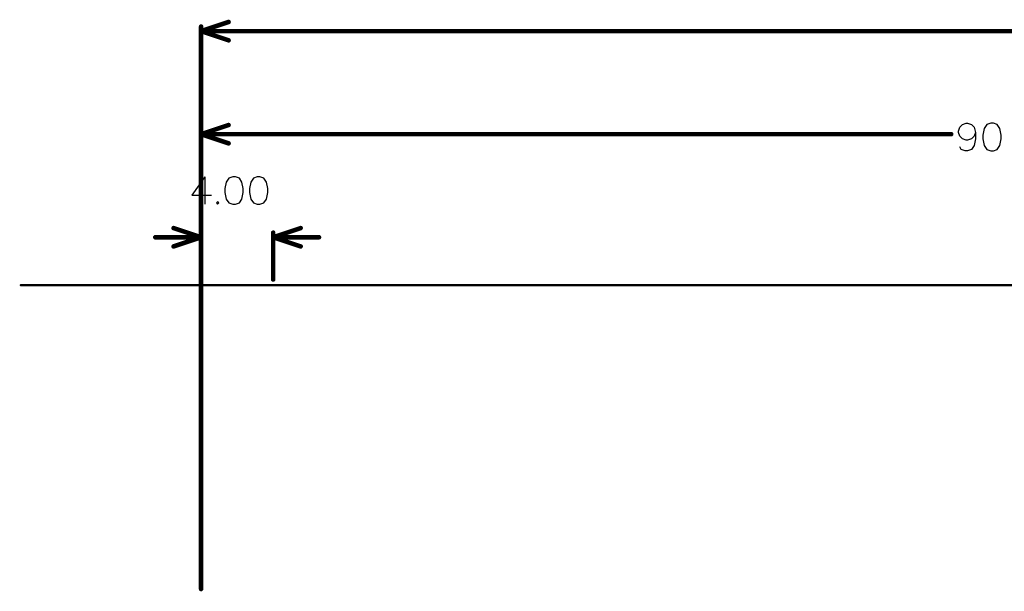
# Model space of a CAD drawing. Header units: millimetres. Extents: x 62 to 363, y 42 to 391.
# Tile 213 of 216: x 66 to 121, y 359 to 391. Entities that reach past the tile are written whole.
import ezdxf

# ---------------------------------------------------------------- set-up
doc = ezdxf.new("R2010")
doc.units = ezdxf.units.MM
doc.layers.add('Mechanical8', color=56, linetype='Continuous')

msp = doc.modelspace()

# ---------------------------------------------------------------- linework, layer by layer
at = {"layer": 'Mechanical8'}
for p, q in [((118.216, 384.349), (118.288, 384.567)), ((118.288, 384.567), (118.433, 384.712)), ((118.433, 384.712), (118.651, 384.784)), ((118.651, 384.784), (118.724, 384.784)), ((118.724, 384.784), (118.941, 384.712)), ((118.941, 384.712), (119.086, 384.567)), ((119.086, 384.567), (119.159, 384.277)), ((119.79, 384.712), (119.645, 384.494)), ((120.008, 384.784), (119.79, 384.712)), ((120.153, 384.784), (120.008, 384.784)), ((120.371, 384.712), (120.153, 384.784)), ((120.516, 384.494), (120.371, 384.712)), ((118.216, 384.277), (118.216, 384.349)), ((118.288, 384.059), (118.216, 384.277)), ((118.433, 383.914), (118.288, 384.059)), ((119.086, 384.059), (118.941, 383.914)), ((119.159, 384.277), (119.086, 384.059)), ((119.159, 384.277), (119.159, 383.914)), ((119.645, 384.494), (119.573, 384.131)), ((119.573, 384.131), (119.573, 383.914)), ((120.588, 384.131), (120.516, 384.494)), ((120.588, 383.914), (120.588, 384.131)), ((118.361, 383.333), (118.288, 383.478)), ((118.651, 383.841), (118.433, 383.914)), ((118.724, 383.841), (118.651, 383.841)), ((118.941, 383.914), (118.724, 383.841)), ((119.086, 383.551), (118.941, 383.333)), ((119.159, 383.914), (119.086, 383.551)), ((119.573, 383.914), (119.645, 383.551)), ((119.645, 383.551), (119.79, 383.333)), ((120.371, 383.333), (120.516, 383.551)), ((120.516, 383.551), (120.588, 383.914)), ((118.579, 383.261), (118.361, 383.333)), ((118.724, 383.261), (118.579, 383.261)), ((118.941, 383.333), (118.724, 383.261)), ((119.79, 383.333), (120.008, 383.261)), ((120.008, 383.261), (120.153, 383.261)), ((120.153, 383.261), (120.371, 383.333)), ((76.415, 381.812), (75.689, 380.796)), ((76.415, 381.812), (76.415, 380.288)), ((77.96, 381.812), (77.743, 381.74)), ((78.106, 381.812), (77.96, 381.812)), ((78.323, 381.74), (78.106, 381.812)), ((79.317, 381.812), (79.1, 381.74)), ((79.462, 381.812), (79.317, 381.812)), ((79.68, 381.74), (79.462, 381.812)), ((77.598, 381.522), (77.525, 381.159)), ((77.743, 381.74), (77.598, 381.522)), ((78.468, 381.522), (78.323, 381.74)), ((78.541, 381.159), (78.468, 381.522)), ((78.954, 381.522), (78.882, 381.159)), ((79.1, 381.74), (78.954, 381.522)), ((79.825, 381.522), (79.68, 381.74)), ((79.898, 381.159), (79.825, 381.522)), ((75.689, 380.796), (76.778, 380.796)), ((77.525, 381.159), (77.525, 380.941)), ((77.525, 380.941), (77.598, 380.579)), ((78.468, 380.579), (78.541, 380.941)), ((78.541, 380.941), (78.541, 381.159)), ((78.882, 381.159), (78.882, 380.941)), ((78.882, 380.941), (78.954, 380.579)), ((79.825, 380.579), (79.898, 380.941)), ((79.898, 380.941), (79.898, 381.159)), ((77.119, 380.434), (77.046, 380.361)), ((77.046, 380.361), (77.119, 380.288)), ((77.191, 380.361), (77.119, 380.434)), ((77.119, 380.288), (77.191, 380.361)), ((77.598, 380.579), (77.743, 380.361)), ((77.743, 380.361), (77.96, 380.288)), ((77.96, 380.288), (78.106, 380.288)), ((78.106, 380.288), (78.323, 380.361)), ((78.323, 380.361), (78.468, 380.579)), ((78.954, 380.579), (79.1, 380.361)), ((79.1, 380.361), (79.317, 380.288)), ((79.317, 380.288), (79.462, 380.288)), ((79.462, 380.288), (79.68, 380.361)), ((79.68, 380.361), (79.825, 380.579))]:
    msp.add_line(p, q, dxfattribs=at)
for points, const_width in [([(76.2, 389.89), (77.724, 390.398)], 0.254), ([(76.2, 358.954), (76.2, 390.144)], 0.254), ([(76.2, 389.89), (77.724, 389.382)], 0.254), ([(76.2, 389.89), (162.411, 389.89)], 0.254), ([(76.2, 384.175), (77.724, 384.683)], 0.254), ([(76.2, 358.954), (76.2, 384.429)], 0.254), ([(76.2, 384.175), (77.724, 383.667)], 0.254), ([(76.2, 384.175), (117.809, 384.175)], 0.254), ([(74.676, 378.968), (76.2, 378.46)], 0.254), ([(80.2, 378.46), (81.724, 378.968)], 0.254), ([(73.66, 378.46), (76.2, 378.46)], 0.254), ([(74.676, 377.952), (76.2, 378.46)], 0.254), ([(76.2, 358.954), (76.2, 378.714)], 0.254), ([(80.2, 376.118), (80.2, 378.714)], 0.254), ([(80.2, 378.46), (81.724, 377.952)], 0.254), ([(80.2, 378.46), (82.74, 378.46)], 0.254), ([(66.2, 375.8), (362.2, 375.8)], 0.127)]:
    msp.add_lwpolyline(points, dxfattribs=dict(at, const_width=const_width))
for points, const_width in [([(76.136, 390.144, 1), (76.263, 390.144, 1)], 0.127), ([(76.136, 389.89, 1), (76.263, 389.89, 1)], 0.127), ([(76.136, 389.89, 1), (76.263, 389.89, 1)], 0.127), ([(76.136, 389.89, 1), (76.263, 389.89, 1)], 0.127), ([(77.66, 390.398, 1), (77.787, 390.398, 1)], 0.127), ([(77.66, 389.382, 1), (77.787, 389.382, 1)], 0.127), ([(76.136, 384.429, 1), (76.263, 384.429, 1)], 0.127), ([(77.66, 384.683, 1), (77.787, 384.683, 1)], 0.127), ([(76.136, 384.175, 1), (76.263, 384.175, 1)], 0.127), ([(76.136, 384.175, 1), (76.263, 384.175, 1)], 0.127), ([(76.136, 384.175, 1), (76.263, 384.175, 1)], 0.127), ([(117.746, 384.175, 1), (117.873, 384.175, 1)], 0.127), ([(77.66, 383.667, 1), (77.787, 383.667, 1)], 0.127), ([(74.612, 378.968, 1), (74.739, 378.968, 1)], 0.127), ([(81.66, 378.968, 1), (81.787, 378.968, 1)], 0.127), ([(73.596, 378.46, 1), (73.723, 378.46, 1)], 0.127), ([(76.136, 378.714, 1), (76.263, 378.714, 1)], 0.127), ([(76.136, 378.46, 1), (76.263, 378.46, 1)], 0.127), ([(76.136, 378.46, 1), (76.263, 378.46, 1)], 0.127), ([(76.136, 378.46, 1), (76.263, 378.46, 1)], 0.127), ([(80.136, 378.714, 1), (80.263, 378.714, 1)], 0.127), ([(80.136, 378.46, 1), (80.263, 378.46, 1)], 0.127), ([(80.136, 378.46, 1), (80.263, 378.46, 1)], 0.127), ([(80.136, 378.46, 1), (80.263, 378.46, 1)], 0.127), ([(82.676, 378.46, 1), (82.803, 378.46, 1)], 0.127), ([(74.612, 377.952, 1), (74.739, 377.952, 1)], 0.127), ([(81.66, 377.952, 1), (81.787, 377.952, 1)], 0.127), ([(66.168, 375.8, 1), (66.232, 375.8, 1)], 0.0635), ([(80.136, 376.118, 1), (80.263, 376.118, 1)], 0.127), ([(76.136, 358.954, 1), (76.263, 358.954, 1)], 0.127), ([(76.136, 358.954, 1), (76.263, 358.954, 1)], 0.127), ([(76.136, 358.954, 1), (76.263, 358.954, 1)], 0.127)]:
    msp.add_lwpolyline(points, format="xyb", close=True, dxfattribs=dict(at, const_width=const_width))

doc.saveas('drawing.dxf')
